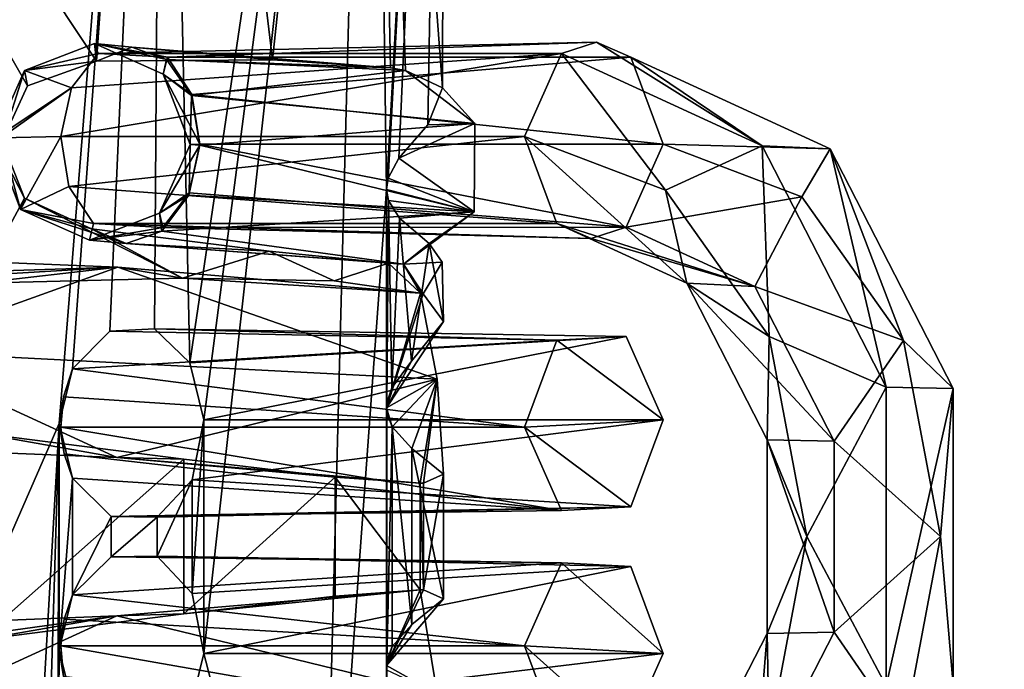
# Model space of a CAD drawing. Header units: millimetres. Extents: x -134 to 134, y -4 to 402.
# Tile 13 of 41: x 4.11 to 11.62, y 31.79 to 36.74. Entities that reach past the tile are written whole.
import ezdxf

# ---------------------------------------------------------------- set-up
doc = ezdxf.new("R2010")
doc.units = ezdxf.units.MM
doc.header["$LTSCALE"] = 65.185185
for name, color, linetype in [('3', 7, 'CONTINUOUS'), ('32', 7, 'CONTINUOUS'), ('321', 7, 'CONTINUOUS'), ('322', 7, 'CONTINUOUS'), ('323', 7, 'CONTINUOUS'), ('324', 7, 'CONTINUOUS'), ('325', 7, 'CONTINUOUS'), ('326', 7, 'CONTINUOUS'), ('331', 7, 'CONTINUOUS'), ('332', 7, 'CONTINUOUS'), ('333', 7, 'CONTINUOUS'), ('334', 7, 'CONTINUOUS'), ('335', 7, 'CONTINUOUS'), ('336', 7, 'CONTINUOUS'), ('337', 7, 'CONTINUOUS'), ('338', 7, 'CONTINUOUS'), ('339', 7, 'CONTINUOUS'), ('34', 7, 'CONTINUOUS'), ('340', 7, 'CONTINUOUS'), ('341', 7, 'CONTINUOUS'), ('482', 7, 'CONTINUOUS'), ('5', 7, 'CONTINUOUS')]:
    doc.layers.add(name, color=color, linetype=linetype)

msp = doc.modelspace()

# ---------------------------------------------------------------- linework, layer by layer
at = {"layer": '3', "linetype": 'CONTINUOUS'}
for points in [[(123.5, 40.9898, -48.3577), (0, 1.9825, -48.0173), (123.5, 79.997, -48.6981), (123.5, 40.9898, -48.3577)], [(123.5, 79.997, -48.6981), (0, 1.9825, -48.0173), (0, 79.997, -48.6981), (123.5, 79.997, -48.6981)], [(123.5, 1.9825, -48.0173), (0, 1.9825, -48.0173), (123.5, 40.9898, -48.3577), (123.5, 1.9825, -48.0173)]]:
    msp.add_3dface(points, dxfattribs=at)
at = {"layer": '32', "linetype": 'CONTINUOUS'}
for points in [[(0, 1.9825, 48.0173), (123.5854, 1.9825, 48.0173), (0, 79.997, 48.6981), (0, 1.9825, 48.0173)], [(0, 79.997, 48.6981), (123.5854, 1.9825, 48.0173), (123.5854, 40.9898, 48.3577), (0, 79.997, 48.6981)]]:
    msp.add_3dface(points, dxfattribs=at)
at = {"layer": '321', "linetype": 'CONTINUOUS'}
for points in [[(5.1891, 43.494, -25.5966), (0, 43.494, -23.452), (4.6918, 36.4238, -25.1443), (5.1891, 43.494, -25.5966)], [(4.6918, 36.4238, -25.1443), (0, 43.494, -23.452), (4.1654, 36.2372, -24.7463), (4.6918, 36.4238, -25.1443)], [(4.1654, 36.2372, -24.7463), (0, 43.494, -23.452), (3.9723, 35.8158, -24.6179), (4.1654, 36.2372, -24.7463)], [(0, 43.494, -38.152), (5.1972, 43.494, -35.9992), (0, 28.494, -38.152), (0, 43.494, -38.152)], [(0, 28.494, -38.152), (5.1972, 43.494, -35.9992), (2.1496, 28.494, -37.8306), (0, 28.494, -38.152)], [(2.1496, 28.494, -37.8306), (5.1972, 43.494, -35.9992), (4.4079, 33.6621, -36.6836), (2.1496, 28.494, -37.8306)], [(5.1972, 43.494, -35.9992), (4.5097, 34.0796, -36.6059), (4.4079, 33.6621, -36.6836), (5.1972, 43.494, -35.9992)], [(4.5097, 34.0796, -36.6059), (5.1972, 43.494, -35.9992), (4.7938, 34.3664, -36.3735), (4.5097, 34.0796, -36.6059)], [(5.1891, 43.494, -25.5966), (4.6918, 36.4238, -25.1443), (6.035, 36.4348, -26.6066), (5.1891, 43.494, -25.5966)], [(4.7938, 34.3664, -36.3735), (5.1972, 43.494, -35.9992), (5.135, 34.3837, -36.0607), (4.7938, 34.3664, -36.3735)], [(5.135, 34.3837, -36.0607), (5.1972, 43.494, -35.9992), (5.4033, 34.1258, -35.7847), (5.135, 34.3837, -36.0607)], [(6.7872, 43.494, -27.9813), (5.1891, 43.494, -25.5966), (6.035, 36.4348, -26.6066), (6.7872, 43.494, -27.9813)], [(5.1972, 43.494, -35.9992), (6.7916, 43.494, -33.6121), (5.4033, 34.1258, -35.7847), (5.1972, 43.494, -35.9992)], [(5.4033, 34.1258, -35.7847), (6.7916, 43.494, -33.6121), (5.5106, 33.6905, -35.6658), (5.4033, 34.1258, -35.7847)], [(6.7916, 43.494, -33.6121), (6.3977, 28.5, -34.4203), (5.5106, 31.9095, -35.6658), (6.7916, 43.494, -33.6121)], [(6.7916, 43.494, -33.6121), (5.5106, 31.9095, -35.6658), (5.5106, 33.6905, -35.6658), (6.7916, 43.494, -33.6121)], [(6.9352, 36.3749, -28.3678), (6.7872, 43.494, -27.9813), (6.035, 36.4348, -26.6066), (6.9352, 36.3749, -28.3678)], [(6.3977, 28.5, -34.4203), (6.7916, 43.494, -33.6121), (6.9051, 35.4466, -33.3205), (6.3977, 28.5, -34.4203)], [(7.35, 43.494, -30.7962), (6.7872, 43.494, -27.9813), (7.3324, 36.2214, -30.2932), (7.35, 43.494, -30.7962)], [(7.3324, 36.2214, -30.2932), (6.7872, 43.494, -27.9813), (7.0491, 36.3541, -28.7204), (7.3324, 36.2214, -30.2932)], [(7.0491, 36.3541, -28.7204), (6.7872, 43.494, -27.9813), (6.9352, 36.3749, -28.3678), (7.0491, 36.3541, -28.7204)], [(6.7916, 43.494, -33.6121), (7.35, 43.494, -30.7962), (6.9051, 35.4466, -33.3205), (6.7916, 43.494, -33.6121)], [(6.9051, 35.4466, -33.3205), (7.35, 43.494, -30.7962), (6.9175, 35.5319, -33.286), (6.9051, 35.4466, -33.3205)], [(6.9175, 35.5319, -33.286), (7.35, 43.494, -30.7962), (6.9978, 35.6853, -33.0498), (6.9175, 35.5319, -33.286)], [(6.9978, 35.6853, -33.0498), (7.35, 43.494, -30.7962), (7.2205, 35.9402, -32.1755), (6.9978, 35.6853, -33.0498)], [(7.2205, 35.9402, -32.1755), (7.35, 43.494, -30.7962), (7.3324, 36.2214, -30.2932), (7.2205, 35.9402, -32.1755)], [(3.9723, 35.8158, -24.6179), (3.7915, 34.7313, -24.5054), (4.1433, 35.3812, -24.7311), (3.9723, 35.8158, -24.6179)], [(6.9051, 30.1534, -33.3205), (6.3977, 28.5, -34.4203), (6.9051, 35.4466, -33.3205), (6.9051, 30.1534, -33.3205)], [(6.9073, 33.8192, -33.3144), (6.9051, 30.1534, -33.3205), (6.9051, 35.4466, -33.3205), (6.9073, 33.8192, -33.3144)], [(6.9198, 35.3636, -33.2796), (6.9073, 33.8192, -33.3144), (6.9051, 35.4466, -33.3205), (6.9198, 35.3636, -33.2796)], [(3.7915, 34.7313, -24.5054), (5.349, 34.7694, -25.7611), (4.1433, 35.3812, -24.7311), (3.7915, 34.7313, -24.5054)], [(4.1433, 35.3812, -24.7311), (5.349, 34.7694, -25.7611), (4.6543, 35.1458, -25.1134), (4.1433, 35.3812, -24.7311)], [(6.9456, 33.9347, -33.2063), (6.9073, 33.8192, -33.3144), (6.9198, 35.3636, -33.2796), (6.9456, 33.9347, -33.2063)], [(7.0042, 35.2269, -33.0299), (6.9456, 33.9347, -33.2063), (6.9198, 35.3636, -33.2796), (7.0042, 35.2269, -33.0299)], [(7.0951, 34.1374, -32.7209), (6.9456, 33.9347, -33.2063), (7.0042, 35.2269, -33.0299), (7.0951, 34.1374, -32.7209)], [(7.2305, 35.034, -32.1222), (7.0951, 34.1374, -32.7209), (7.0042, 35.2269, -33.0299), (7.2305, 35.034, -32.1222)], [(4.6543, 35.1458, -25.1134), (5.349, 34.7694, -25.7611), (6.0083, 34.9766, -26.5685), (4.6543, 35.1458, -25.1134)], [(7.339, 34.4413, -31.2037), (7.0951, 34.1374, -32.7209), (7.2305, 35.034, -32.1222), (7.339, 34.4413, -31.2037)], [(7.3285, 34.8912, -30.2397), (7.339, 34.4413, -31.2037), (7.2305, 35.034, -32.1222), (7.3285, 34.8912, -30.2397)], [(5.349, 34.7694, -25.7611), (6.506, 34.7507, -27.3823), (6.0083, 34.9766, -26.5685), (5.349, 34.7694, -25.7611)], [(6.0083, 34.9766, -26.5685), (6.506, 34.7507, -27.3823), (6.9192, 34.8844, -28.3225), (6.0083, 34.9766, -26.5685)], [(6.506, 34.7507, -27.3823), (7.1643, 34.6573, -29.1601), (6.9192, 34.8844, -28.3225), (6.506, 34.7507, -27.3823)], [(6.9192, 34.8844, -28.3225), (7.1643, 34.6573, -29.1601), (7.0331, 34.8774, -28.6671), (6.9192, 34.8844, -28.3225)], [(7.0331, 34.8774, -28.6671), (7.1836, 34.6507, -29.2468), (7.3285, 34.8912, -30.2397), (7.0331, 34.8774, -28.6671)], [(7.1643, 34.6573, -29.1601), (7.1836, 34.6507, -29.2468), (7.0331, 34.8774, -28.6671), (7.1643, 34.6573, -29.1601)], [(7.1836, 34.6507, -29.2468), (7.339, 34.4413, -31.2037), (7.3285, 34.8912, -30.2397), (7.1836, 34.6507, -29.2468)], [(6.9073, 33.8192, -33.3144), (6.9048, 33.7822, -33.3211), (6.9073, 31.7808, -33.3144), (6.9073, 33.8192, -33.3144)], [(6.9073, 33.8192, -33.3144), (6.9073, 31.7808, -33.3144), (6.9051, 30.1534, -33.3205), (6.9073, 33.8192, -33.3144)], [(6.9048, 33.7822, -33.3211), (6.9079, 33.7434, -33.3126), (6.9048, 31.8178, -33.3211), (6.9048, 33.7822, -33.3211)], [(6.9073, 31.7808, -33.3144), (6.9048, 33.7822, -33.3211), (6.9048, 31.8178, -33.3211), (6.9073, 31.7808, -33.3144)], [(6.9048, 31.8178, -33.3211), (6.9079, 33.7434, -33.3126), (6.9079, 31.8565, -33.3126), (6.9048, 31.8178, -33.3211)], [(6.9079, 33.7434, -33.3126), (6.9474, 33.6371, -33.2011), (6.9079, 31.8565, -33.3126), (6.9079, 33.7434, -33.3126)], [(4.1112, 28.494, -36.8947), (2.1496, 28.494, -37.8306), (4.4079, 33.6621, -36.6836), (4.1112, 28.494, -36.8947)], [(4.2502, 28.4985, -36.7985), (4.1112, 28.494, -36.8947), (4.4079, 33.6621, -36.6836), (4.2502, 28.4985, -36.7985)], [(4.3834, 28.5, -36.7019), (4.2502, 28.4985, -36.7985), (4.4079, 33.6621, -36.6836), (4.3834, 28.5, -36.7019)], [(4.4079, 31.9379, -36.6836), (4.3834, 28.5, -36.7019), (4.4079, 33.6621, -36.6836), (4.4079, 31.9379, -36.6836)], [(4.5097, 33.2446, -36.6059), (4.4079, 31.9379, -36.6836), (4.4079, 33.6621, -36.6836), (4.5097, 33.2446, -36.6059)], [(5.5106, 31.9095, -35.6658), (5.4205, 32.3673, -35.7659), (5.5106, 33.6905, -35.6658), (5.5106, 31.9095, -35.6658)], [(5.5106, 33.6905, -35.6658), (5.4205, 32.3673, -35.7659), (5.4205, 33.2327, -35.7659), (5.5106, 33.6905, -35.6658)], [(5.3578, 33.3894, -25.7704), (3.7994, 33.5881, -24.5102), (3.7994, 32.0119, -24.5102), (5.3578, 33.3894, -25.7704)], [(6.9079, 31.8565, -33.3126), (6.9474, 33.6371, -33.2011), (6.9474, 31.9629, -33.2012), (6.9079, 31.8565, -33.3126)], [(6.9474, 33.6371, -33.2011), (7.0969, 33.4706, -32.7141), (7.0969, 32.1293, -32.7142), (6.9474, 33.6371, -33.2011)], [(6.9474, 31.9629, -33.2012), (6.9474, 33.6371, -33.2011), (7.0969, 32.1293, -32.7142), (6.9474, 31.9629, -33.2012)], [(7.0969, 33.4706, -32.7141), (7.339, 33.2752, -31.204), (7.339, 32.3248, -31.2041), (7.0969, 33.4706, -32.7141)], [(7.0969, 32.1293, -32.7142), (7.0969, 33.4706, -32.7141), (7.339, 32.3248, -31.2041), (7.0969, 32.1293, -32.7142)], [(5.3578, 32.2106, -25.7705), (5.3578, 33.3894, -25.7704), (3.7994, 32.0119, -24.5102), (5.3578, 32.2106, -25.7705)], [(6.512, 33.2542, -27.3937), (5.3578, 33.3894, -25.7704), (5.3578, 32.2106, -25.7705), (6.512, 33.2542, -27.3937)], [(4.5097, 32.3554, -36.6059), (4.4079, 31.9379, -36.6836), (4.5097, 33.2446, -36.6059), (4.5097, 32.3554, -36.6059)], [(4.804, 32.9531, -36.3648), (4.5097, 32.3554, -36.6059), (4.5097, 33.2446, -36.6059), (4.804, 32.9531, -36.3648)], [(5.4205, 32.3673, -35.7659), (5.1544, 32.6512, -36.0418), (5.4205, 33.2327, -35.7659), (5.4205, 32.3673, -35.7659)], [(5.4205, 33.2327, -35.7659), (5.1544, 32.6512, -36.0418), (5.1544, 32.9488, -36.0418), (5.4205, 33.2327, -35.7659)], [(6.5121, 32.3458, -27.3939), (6.512, 33.2542, -27.3937), (5.3578, 32.2106, -25.7705), (6.5121, 32.3458, -27.3939)], [(7.1609, 33.2068, -29.1455), (6.512, 33.2542, -27.3937), (7.1609, 32.3932, -29.1455), (7.1609, 33.2068, -29.1455)], [(7.1609, 32.3932, -29.1455), (6.512, 33.2542, -27.3937), (6.5121, 32.3458, -27.3939), (7.1609, 32.3932, -29.1455)], [(7.1855, 33.2069, -29.2557), (7.1609, 33.2068, -29.1455), (7.1855, 32.3931, -29.2558), (7.1855, 33.2069, -29.2557)], [(7.1855, 32.3931, -29.2558), (7.1609, 33.2068, -29.1455), (7.1609, 32.3932, -29.1455), (7.1855, 32.3931, -29.2558)], [(7.339, 33.2752, -31.204), (7.1855, 33.2069, -29.2557), (7.1855, 32.3931, -29.2558), (7.339, 33.2752, -31.204)], [(7.339, 32.3248, -31.2041), (7.339, 33.2752, -31.204), (7.1855, 32.3931, -29.2558), (7.339, 32.3248, -31.2041)], [(4.804, 32.6469, -36.3648), (4.5097, 32.3554, -36.6059), (4.804, 32.9531, -36.3648), (4.804, 32.6469, -36.3648)], [(5.1544, 32.9488, -36.0418), (4.804, 32.6469, -36.3648), (4.804, 32.9531, -36.3648), (5.1544, 32.9488, -36.0418)], [(5.1544, 32.6512, -36.0418), (4.804, 32.6469, -36.3648), (5.1544, 32.9488, -36.0418), (5.1544, 32.6512, -36.0418)], [(4.5097, 31.5204, -36.6059), (4.3834, 28.5, -36.7019), (4.4079, 31.9379, -36.6836), (4.5097, 31.5204, -36.6059)], [(5.5106, 31.9095, -35.6658), (6.3977, 28.5, -34.4203), (5.4033, 31.4742, -35.7847), (5.5106, 31.9095, -35.6658)]]:
    msp.add_3dface(points, dxfattribs=at)
at = {"layer": '322', "linetype": 'CONTINUOUS'}
for points in [[(7.1609, 32.3932, -29.1455), (5.3578, 32.2106, -25.7705), (4.8465, 32.1967, -24.4887), (7.1609, 32.3932, -29.1455)], [(7.2903, 31.6008, -27.1726), (7.1609, 32.3932, -29.1455), (4.8465, 32.1967, -24.4887), (7.2903, 31.6008, -27.1726)], [(7.1609, 32.3932, -29.1455), (6.5121, 32.3458, -27.3939), (5.3578, 32.2106, -25.7705), (7.1609, 32.3932, -29.1455)], [(6.9048, 31.8178, -33.3211), (7.1855, 32.3931, -29.2558), (7.1609, 32.3932, -29.1455), (6.9048, 31.8178, -33.3211)], [(6.9048, 31.8178, -33.3211), (7.1609, 32.3932, -29.1455), (7.2903, 31.6008, -27.1726), (6.9048, 31.8178, -33.3211)], [(6.9048, 31.8178, -33.3211), (7.339, 32.3248, -31.2041), (7.1855, 32.3931, -29.2558), (6.9048, 31.8178, -33.3211)], [(6.9048, 31.8178, -33.3211), (7.0969, 32.1293, -32.7142), (7.339, 32.3248, -31.2041), (6.9048, 31.8178, -33.3211)], [(1.9549, 31.7962, -23.7168), (-0.0003, 32.0006, -22.6103), (4.8465, 32.1967, -24.4887), (1.9549, 31.7962, -23.7168)], [(-0.0003, 32.0006, -22.6103), (3.0765, 31.3843, -22.6887), (4.8465, 32.1967, -24.4887), (-0.0003, 32.0006, -22.6103)], [(3.7994, 32.0119, -24.5102), (1.9549, 31.7962, -23.7168), (4.8465, 32.1967, -24.4887), (3.7994, 32.0119, -24.5102)], [(3.0765, 31.3843, -22.6887), (7.2903, 31.6008, -27.1726), (4.8465, 32.1967, -24.4887), (3.0765, 31.3843, -22.6887)], [(5.3578, 32.2106, -25.7705), (3.7994, 32.0119, -24.5102), (4.8465, 32.1967, -24.4887), (5.3578, 32.2106, -25.7705)], [(6.9048, 31.8178, -33.3211), (6.9474, 31.9629, -33.2012), (7.0969, 32.1293, -32.7142), (6.9048, 31.8178, -33.3211)], [(6.9048, 31.8178, -33.3211), (6.9079, 31.8565, -33.3126), (6.9474, 31.9629, -33.2012), (6.9048, 31.8178, -33.3211)], [(6.9073, 31.7808, -33.3144), (6.9048, 31.8178, -33.3211), (7.2903, 31.6008, -27.1726), (6.9073, 31.7808, -33.3144)]]:
    msp.add_3dface(points, dxfattribs=at)
at = {"layer": '323', "linetype": 'CONTINUOUS'}
for points in [[(4.4079, 31.9379, -36.6836), (4.5097, 32.3554, -36.6059), (4.4459, 32.1696, -36.6697), (4.4079, 31.9379, -36.6836)], [(4.4203, 31.9663, -36.6953), (4.4079, 31.9379, -36.6836), (4.4459, 32.1696, -36.6697), (4.4203, 31.9663, -36.6953)], [(4.44, 31.7333, -36.6756), (4.4079, 31.9379, -36.6836), (4.4203, 31.9663, -36.6953), (4.44, 31.7333, -36.6756)], [(4.5097, 31.5204, -36.6059), (4.4079, 31.9379, -36.6836), (4.44, 31.7333, -36.6756), (4.5097, 31.5204, -36.6059)]]:
    msp.add_3dface(points, dxfattribs=at)
at = {"layer": '324', "linetype": 'CONTINUOUS'}
for points in [[(8.2382, 32.6011, -39.9484), (9.0157, 31.9095, -39.1709), (7.9558, 31.9663, -40.2308), (8.2382, 32.6011, -39.9484)], [(8.7682, 32.5727, -39.4185), (9.0157, 31.9095, -39.1709), (8.2382, 32.6011, -39.9484), (8.7682, 32.5727, -39.4185)], [(7.9558, 31.9663, -40.2308), (9.0157, 31.9095, -39.1709), (8.7334, 31.2746, -39.4533), (7.9558, 31.9663, -40.2308)], [(8.2034, 31.303, -39.9832), (7.9558, 31.9663, -40.2308), (8.7334, 31.2746, -39.4533), (8.2034, 31.303, -39.9832)]]:
    msp.add_3dface(points, dxfattribs=at)
at = {"layer": '325', "linetype": 'CONTINUOUS'}
for points in [[(4.44, 31.7333, -36.6756), (4.4203, 31.9663, -36.6953), (8.2034, 31.303, -39.9832), (4.44, 31.7333, -36.6756)], [(4.4203, 31.9663, -36.6953), (7.9558, 31.9663, -40.2308), (8.2034, 31.303, -39.9832), (4.4203, 31.9663, -36.6953)], [(5.5106, 31.9095, -35.6658), (5.4033, 31.4742, -35.7847), (9.0157, 31.9095, -39.1709), (5.5106, 31.9095, -35.6658)], [(9.0157, 31.9095, -39.1709), (5.4033, 31.4742, -35.7847), (8.7334, 31.2746, -39.4533), (9.0157, 31.9095, -39.1709)]]:
    msp.add_3dface(points, dxfattribs=at)
at = {"layer": '326', "linetype": 'CONTINUOUS'}
for points in [[(4.5097, 32.3554, -36.6059), (4.804, 32.6469, -36.3648), (8.2382, 32.6011, -39.9484), (4.5097, 32.3554, -36.6059)], [(4.804, 32.6469, -36.3648), (5.1544, 32.6512, -36.0418), (8.2382, 32.6011, -39.9484), (4.804, 32.6469, -36.3648)], [(5.1544, 32.6512, -36.0418), (5.4205, 32.3673, -35.7659), (8.7682, 32.5727, -39.4185), (5.1544, 32.6512, -36.0418)], [(5.1544, 32.6512, -36.0418), (8.7682, 32.5727, -39.4185), (8.2382, 32.6011, -39.9484), (5.1544, 32.6512, -36.0418)], [(4.5097, 32.3554, -36.6059), (8.2382, 32.6011, -39.9484), (7.9558, 31.9663, -40.2308), (4.5097, 32.3554, -36.6059)], [(5.4205, 32.3673, -35.7659), (5.5106, 31.9095, -35.6658), (8.7682, 32.5727, -39.4185), (5.4205, 32.3673, -35.7659)], [(5.5106, 31.9095, -35.6658), (9.0157, 31.9095, -39.1709), (8.7682, 32.5727, -39.4185), (5.5106, 31.9095, -35.6658)], [(4.4459, 32.1696, -36.6697), (4.5097, 32.3554, -36.6059), (7.9558, 31.9663, -40.2308), (4.4459, 32.1696, -36.6697)], [(4.4203, 31.9663, -36.6953), (4.4459, 32.1696, -36.6697), (7.9558, 31.9663, -40.2308), (4.4203, 31.9663, -36.6953)]]:
    msp.add_3dface(points, dxfattribs=at)
at = {"layer": '331', "linetype": 'CONTINUOUS'}
for points in [[(8.2383, 36.4842, -19.6554), (9.7696, 35.7806, -18.1242), (8.5061, 36.5703, -19.9232), (8.2383, 36.4842, -19.6554)], [(8.5061, 36.5703, -19.9232), (9.7696, 35.7806, -18.1242), (8.7685, 36.4554, -20.1856), (8.5061, 36.5703, -19.9232)], [(8.2383, 36.4842, -19.6554), (7.9558, 35.8496, -19.3729), (9.034, 35.441, -18.2947), (8.2383, 36.4842, -19.6554)], [(9.7696, 35.7806, -18.1242), (8.2383, 36.4842, -19.6554), (9.034, 35.441, -18.2947), (9.7696, 35.7806, -18.1242)], [(8.7685, 36.4554, -20.1856), (9.7696, 35.7806, -18.1242), (10.2878, 35.7573, -18.6663), (8.7685, 36.4554, -20.1856)], [(8.7685, 36.4554, -20.1856), (10.2878, 35.7573, -18.6663), (9.0157, 35.7928, -20.4328), (8.7685, 36.4554, -20.1856)], [(9.0157, 35.7928, -20.4328), (10.2878, 35.7573, -18.6663), (10.0739, 35.3918, -19.3747), (9.0157, 35.7928, -20.4328)], [(9.8233, 34.3248, -17.5055), (9.7696, 35.7806, -18.1242), (9.034, 35.441, -18.2947), (9.8233, 34.3248, -17.5055)], [(10.716, 33.9385, -17.1778), (9.7696, 35.7806, -18.1242), (9.8233, 34.3248, -17.5055), (10.716, 33.9385, -17.1778)], [(9.7696, 35.7806, -18.1242), (10.716, 33.9385, -17.1778), (10.2878, 35.7573, -18.6663), (9.7696, 35.7806, -18.1242)], [(10.0739, 35.3918, -19.3747), (10.2878, 35.7573, -18.6663), (10.8484, 34.2964, -18.6001), (10.0739, 35.3918, -19.3747)], [(10.2878, 35.7573, -18.6663), (10.716, 33.9385, -17.1778), (11.2268, 33.9296, -17.7273), (10.2878, 35.7573, -18.6663)], [(10.2878, 35.7573, -18.6663), (11.2268, 33.9296, -17.7273), (10.8484, 34.2964, -18.6001), (10.2878, 35.7573, -18.6663)], [(10.1122, 32.8, -17.2165), (10.716, 33.9385, -17.1778), (9.8233, 34.3248, -17.5055), (10.1122, 32.8, -17.2165)], [(10.8484, 34.2964, -18.6001), (11.2268, 33.9296, -17.7273), (11.132, 32.8, -18.3166), (10.8484, 34.2964, -18.6001)], [(10.716, 31.6615, -17.1778), (10.716, 33.9385, -17.1778), (10.1122, 32.8, -17.2165), (10.716, 31.6615, -17.1778)], [(10.716, 33.9385, -17.1778), (10.716, 31.6615, -17.1778), (11.2268, 33.9296, -17.7273), (10.716, 33.9385, -17.1778)], [(11.2268, 33.9296, -17.7273), (10.716, 31.6615, -17.1778), (11.2268, 31.6704, -17.7273), (11.2268, 33.9296, -17.7273)], [(11.2268, 33.9296, -17.7273), (11.2268, 31.6704, -17.7273), (11.132, 32.8, -18.3166), (11.2268, 33.9296, -17.7273)], [(9.8233, 31.2752, -17.5055), (10.716, 31.6615, -17.1778), (10.1122, 32.8, -17.2165), (9.8233, 31.2752, -17.5055)], [(11.132, 32.8, -18.3166), (11.2268, 31.6704, -17.7273), (10.8484, 31.3036, -18.6001), (11.132, 32.8, -18.3166)]]:
    msp.add_3dface(points, dxfattribs=at)
at = {"layer": '332', "linetype": 'CONTINUOUS'}
for points in [[(9.034, 35.441, -18.2947), (7.9558, 35.8496, -19.3729), (9.1952, 34.7311, -18.6281), (9.034, 35.441, -18.2947)], [(7.9558, 35.8496, -19.3729), (8.2031, 35.187, -19.6202), (9.1952, 34.7311, -18.6281), (7.9558, 35.8496, -19.3729)], [(9.0157, 35.7928, -20.4328), (10.0739, 35.3918, -19.3747), (8.7333, 35.1582, -20.1504), (9.0157, 35.7928, -20.4328)], [(8.7333, 35.1582, -20.1504), (10.0739, 35.3918, -19.3747), (9.7134, 34.7078, -19.1702), (8.7333, 35.1582, -20.1504)], [(9.8233, 34.3248, -17.5055), (9.034, 35.441, -18.2947), (9.1952, 34.7311, -18.6281), (9.8233, 34.3248, -17.5055)], [(10.0739, 35.3918, -19.3747), (10.8484, 34.2964, -18.6001), (9.7134, 34.7078, -19.1702), (10.0739, 35.3918, -19.3747)], [(8.4654, 35.0721, -19.8825), (9.7134, 34.7078, -19.1702), (8.2031, 35.187, -19.6202), (8.4654, 35.0721, -19.8825)], [(8.2031, 35.187, -19.6202), (9.7134, 34.7078, -19.1702), (9.1952, 34.7311, -18.6281), (8.2031, 35.187, -19.6202)], [(8.7333, 35.1582, -20.1504), (9.7134, 34.7078, -19.1702), (8.4654, 35.0721, -19.8825), (8.7333, 35.1582, -20.1504)], [(9.8233, 34.3248, -17.5055), (9.1952, 34.7311, -18.6281), (9.8083, 33.5376, -18.015), (9.8233, 34.3248, -17.5055)], [(9.7134, 34.7078, -19.1702), (10.3191, 33.5287, -18.5645), (9.1952, 34.7311, -18.6281), (9.7134, 34.7078, -19.1702)], [(9.1952, 34.7311, -18.6281), (10.3191, 33.5287, -18.5645), (9.8083, 33.5376, -18.015), (9.1952, 34.7311, -18.6281)], [(9.7134, 34.7078, -19.1702), (10.8484, 34.2964, -18.6001), (10.3191, 33.5287, -18.5645), (9.7134, 34.7078, -19.1702)], [(10.1122, 32.8, -17.2165), (9.8233, 34.3248, -17.5055), (9.8083, 33.5376, -18.015), (10.1122, 32.8, -17.2165)], [(10.8484, 34.2964, -18.6001), (11.132, 32.8, -18.3166), (10.3191, 33.5287, -18.5645), (10.8484, 34.2964, -18.6001)], [(10.1122, 32.8, -17.2165), (9.8083, 33.5376, -18.015), (9.8083, 32.0624, -18.015), (10.1122, 32.8, -17.2165)], [(10.3191, 33.5287, -18.5645), (10.3191, 32.0713, -18.5645), (9.8083, 33.5376, -18.015), (10.3191, 33.5287, -18.5645)], [(9.8083, 33.5376, -18.015), (10.3191, 32.0713, -18.5645), (9.8083, 32.0624, -18.015), (9.8083, 33.5376, -18.015)], [(10.3191, 33.5287, -18.5645), (11.132, 32.8, -18.3166), (10.3191, 32.0713, -18.5645), (10.3191, 33.5287, -18.5645)], [(9.8233, 31.2752, -17.5055), (10.1122, 32.8, -17.2165), (9.8083, 32.0624, -18.015), (9.8233, 31.2752, -17.5055)], [(11.132, 32.8, -18.3166), (10.8484, 31.3036, -18.6001), (10.3191, 32.0713, -18.5645), (11.132, 32.8, -18.3166)], [(9.8233, 31.2752, -17.5055), (9.8083, 32.0624, -18.015), (9.1952, 30.8689, -18.6281), (9.8233, 31.2752, -17.5055)], [(9.8083, 32.0624, -18.015), (9.7134, 30.8922, -19.1702), (9.1952, 30.8689, -18.6281), (9.8083, 32.0624, -18.015)], [(10.3191, 32.0713, -18.5645), (10.8484, 31.3036, -18.6001), (9.7134, 30.8922, -19.1702), (10.3191, 32.0713, -18.5645)], [(10.3191, 32.0713, -18.5645), (9.7134, 30.8922, -19.1702), (9.8083, 32.0624, -18.015), (10.3191, 32.0713, -18.5645)]]:
    msp.add_3dface(points, dxfattribs=at)
at = {"layer": '333', "linetype": 'CONTINUOUS'}
for points in [[(4.8538, 34.8536, -24.4928), (0, 34.6991, -23.452), (0.0005, 35.0501, -22.6084), (4.8538, 34.8536, -24.4928)], [(4.8538, 34.8536, -24.4928), (0.0005, 35.0501, -22.6084), (3.0765, 34.2157, -22.6887), (4.8538, 34.8536, -24.4928)], [(1.9516, 34.6812, -23.7158), (0, 34.6991, -23.452), (4.8538, 34.8536, -24.4928), (1.9516, 34.6812, -23.7158)], [(3.7915, 34.7313, -24.5054), (1.9516, 34.6812, -23.7158), (4.8538, 34.8536, -24.4928), (3.7915, 34.7313, -24.5054)], [(7.2903, 33.9992, -27.1726), (4.8538, 34.8536, -24.4928), (3.0765, 34.2157, -22.6887), (7.2903, 33.9992, -27.1726)], [(5.349, 34.7694, -25.7611), (3.7915, 34.7313, -24.5054), (4.8538, 34.8536, -24.4928), (5.349, 34.7694, -25.7611)], [(7.1643, 34.6573, -29.1601), (5.349, 34.7694, -25.7611), (4.8538, 34.8536, -24.4928), (7.1643, 34.6573, -29.1601)], [(7.1643, 34.6573, -29.1601), (4.8538, 34.8536, -24.4928), (7.2903, 33.9992, -27.1726), (7.1643, 34.6573, -29.1601)], [(7.1643, 34.6573, -29.1601), (6.506, 34.7507, -27.3823), (5.349, 34.7694, -25.7611), (7.1643, 34.6573, -29.1601)], [(6.9048, 33.7822, -33.3211), (7.1836, 34.6507, -29.2468), (7.1643, 34.6573, -29.1601), (6.9048, 33.7822, -33.3211)], [(6.9048, 33.7822, -33.3211), (7.1643, 34.6573, -29.1601), (7.2903, 33.9992, -27.1726), (6.9048, 33.7822, -33.3211)], [(6.9048, 33.7822, -33.3211), (7.339, 34.4413, -31.2037), (7.1836, 34.6507, -29.2468), (6.9048, 33.7822, -33.3211)], [(6.9048, 33.7822, -33.3211), (7.0951, 34.1374, -32.7209), (7.339, 34.4413, -31.2037), (6.9048, 33.7822, -33.3211)], [(4.8465, 33.4033, -24.4887), (3.0765, 34.2157, -22.6887), (-0.0003, 33.5994, -22.6103), (4.8465, 33.4033, -24.4887)], [(7.2903, 33.9992, -27.1726), (3.0765, 34.2157, -22.6887), (4.8465, 33.4033, -24.4887), (7.2903, 33.9992, -27.1726)], [(6.9048, 33.7822, -33.3211), (6.9456, 33.9347, -33.2063), (7.0951, 34.1374, -32.7209), (6.9048, 33.7822, -33.3211)], [(7.1609, 33.2068, -29.1455), (7.2903, 33.9992, -27.1726), (4.8465, 33.4033, -24.4887), (7.1609, 33.2068, -29.1455)], [(6.9474, 33.6371, -33.2011), (6.9048, 33.7822, -33.3211), (7.2903, 33.9992, -27.1726), (6.9474, 33.6371, -33.2011)], [(7.0969, 33.4706, -32.7141), (6.9474, 33.6371, -33.2011), (7.2903, 33.9992, -27.1726), (7.0969, 33.4706, -32.7141)], [(7.339, 33.2752, -31.204), (7.0969, 33.4706, -32.7141), (7.2903, 33.9992, -27.1726), (7.339, 33.2752, -31.204)], [(7.1609, 33.2068, -29.1455), (7.1855, 33.2069, -29.2557), (7.2903, 33.9992, -27.1726), (7.1609, 33.2068, -29.1455)], [(7.1855, 33.2069, -29.2557), (7.339, 33.2752, -31.204), (7.2903, 33.9992, -27.1726), (7.1855, 33.2069, -29.2557)], [(6.9048, 33.7822, -33.3211), (6.9073, 33.8192, -33.3144), (6.9456, 33.9347, -33.2063), (6.9048, 33.7822, -33.3211)], [(6.9474, 33.6371, -33.2011), (6.9079, 33.7434, -33.3126), (6.9048, 33.7822, -33.3211), (6.9474, 33.6371, -33.2011)], [(3.7994, 33.5881, -24.5102), (4.8465, 33.4033, -24.4887), (-0.0003, 33.5994, -22.6103), (3.7994, 33.5881, -24.5102)], [(3.7994, 33.5881, -24.5102), (5.3578, 33.3894, -25.7704), (4.8465, 33.4033, -24.4887), (3.7994, 33.5881, -24.5102)], [(5.3578, 33.3894, -25.7704), (6.512, 33.2542, -27.3937), (4.8465, 33.4033, -24.4887), (5.3578, 33.3894, -25.7704)], [(6.512, 33.2542, -27.3937), (7.1609, 33.2068, -29.1455), (4.8465, 33.4033, -24.4887), (6.512, 33.2542, -27.3937)]]:
    msp.add_3dface(points, dxfattribs=at)
at = {"layer": '334', "linetype": 'CONTINUOUS'}
for points in [[(4.4079, 33.6621, -36.6836), (4.5097, 34.0796, -36.6059), (4.44, 33.8667, -36.6756), (4.4079, 33.6621, -36.6836)], [(4.4203, 33.6337, -36.6953), (4.4079, 33.6621, -36.6836), (4.44, 33.8667, -36.6756), (4.4203, 33.6337, -36.6953)], [(4.5097, 33.2446, -36.6059), (4.4079, 33.6621, -36.6836), (4.4459, 33.4304, -36.6697), (4.5097, 33.2446, -36.6059)], [(4.4459, 33.4304, -36.6697), (4.4079, 33.6621, -36.6836), (4.4203, 33.6337, -36.6953), (4.4459, 33.4304, -36.6697)]]:
    msp.add_3dface(points, dxfattribs=at)
at = {"layer": '335', "linetype": 'CONTINUOUS'}
for points in [[(8.2034, 34.297, -39.9832), (9.0157, 33.6905, -39.1709), (7.9558, 33.6337, -40.2308), (8.2034, 34.297, -39.9832)], [(8.7334, 34.3254, -39.4533), (9.0157, 33.6905, -39.1709), (8.2034, 34.297, -39.9832), (8.7334, 34.3254, -39.4533)], [(7.9558, 33.6337, -40.2308), (9.0157, 33.6905, -39.1709), (8.7682, 33.0273, -39.4185), (7.9558, 33.6337, -40.2308)], [(8.2382, 32.9989, -39.9484), (7.9558, 33.6337, -40.2308), (8.7682, 33.0273, -39.4185), (8.2382, 32.9989, -39.9484)]]:
    msp.add_3dface(points, dxfattribs=at)
at = {"layer": '336', "linetype": 'CONTINUOUS'}
for points in [[(4.5097, 34.0796, -36.6059), (4.7938, 34.3664, -36.3735), (8.2034, 34.297, -39.9832), (4.5097, 34.0796, -36.6059)], [(4.7938, 34.3664, -36.3735), (5.135, 34.3837, -36.0607), (8.2034, 34.297, -39.9832), (4.7938, 34.3664, -36.3735)], [(5.135, 34.3837, -36.0607), (5.4033, 34.1258, -35.7847), (8.7334, 34.3254, -39.4533), (5.135, 34.3837, -36.0607)], [(5.135, 34.3837, -36.0607), (8.7334, 34.3254, -39.4533), (8.2034, 34.297, -39.9832), (5.135, 34.3837, -36.0607)], [(4.5097, 34.0796, -36.6059), (8.2034, 34.297, -39.9832), (7.9558, 33.6337, -40.2308), (4.5097, 34.0796, -36.6059)], [(5.4033, 34.1258, -35.7847), (5.5106, 33.6905, -35.6658), (8.7334, 34.3254, -39.4533), (5.4033, 34.1258, -35.7847)], [(5.5106, 33.6905, -35.6658), (9.0157, 33.6905, -39.1709), (8.7334, 34.3254, -39.4533), (5.5106, 33.6905, -35.6658)], [(4.44, 33.8667, -36.6756), (4.5097, 34.0796, -36.6059), (7.9558, 33.6337, -40.2308), (4.44, 33.8667, -36.6756)], [(4.4203, 33.6337, -36.6953), (4.44, 33.8667, -36.6756), (7.9558, 33.6337, -40.2308), (4.4203, 33.6337, -36.6953)]]:
    msp.add_3dface(points, dxfattribs=at)
at = {"layer": '337', "linetype": 'CONTINUOUS'}
for points in [[(5.5106, 33.6905, -35.6658), (5.4205, 33.2327, -35.7659), (9.0157, 33.6905, -39.1709), (5.5106, 33.6905, -35.6658)], [(9.0157, 33.6905, -39.1709), (5.4205, 33.2327, -35.7659), (8.7682, 33.0273, -39.4185), (9.0157, 33.6905, -39.1709)], [(4.4459, 33.4304, -36.6697), (4.4203, 33.6337, -36.6953), (8.2382, 32.9989, -39.9484), (4.4459, 33.4304, -36.6697)], [(4.4203, 33.6337, -36.6953), (7.9558, 33.6337, -40.2308), (8.2382, 32.9989, -39.9484), (4.4203, 33.6337, -36.6953)], [(4.5097, 33.2446, -36.6059), (4.4459, 33.4304, -36.6697), (8.2382, 32.9989, -39.9484), (4.5097, 33.2446, -36.6059)], [(4.804, 32.9531, -36.3648), (4.5097, 33.2446, -36.6059), (8.2382, 32.9989, -39.9484), (4.804, 32.9531, -36.3648)], [(5.4205, 33.2327, -35.7659), (5.1544, 32.9488, -36.0418), (8.7682, 33.0273, -39.4185), (5.4205, 33.2327, -35.7659)], [(5.1544, 32.9488, -36.0418), (4.804, 32.9531, -36.3648), (8.7682, 33.0273, -39.4185), (5.1544, 32.9488, -36.0418)], [(4.804, 32.9531, -36.3648), (8.2382, 32.9989, -39.9484), (8.7682, 33.0273, -39.4185), (4.804, 32.9531, -36.3648)]]:
    msp.add_3dface(points, dxfattribs=at)
at = {"layer": '338', "linetype": 'CONTINUOUS'}
for points in [[(4.6773, 36.5592, -24.1655), (4.6918, 36.4238, -25.1443), (4.1414, 36.3541, -24.1598), (4.6773, 36.5592, -24.1655)], [(4.6773, 36.5592, -24.1655), (4.1414, 36.3541, -24.1598), (4.7032, 36.4845, -23.1914), (4.6773, 36.5592, -24.1655)], [(4.9607, 36.5323, -24.8815), (4.6918, 36.4238, -25.1443), (4.6773, 36.5592, -24.1655), (4.9607, 36.5323, -24.8815)], [(5.2265, 36.4369, -24.6104), (4.9607, 36.5323, -24.8815), (4.6773, 36.5592, -24.1655), (5.2265, 36.4369, -24.6104)], [(5.2015, 36.3257, -24.1594), (5.2265, 36.4369, -24.6104), (4.6773, 36.5592, -24.1655), (5.2015, 36.3257, -24.1594)], [(5.2015, 36.3257, -24.1594), (4.6773, 36.5592, -24.1655), (5.2321, 36.4562, -23.7203), (5.2015, 36.3257, -24.1594)], [(5.2321, 36.4562, -23.7203), (4.6773, 36.5592, -24.1655), (4.7032, 36.4845, -23.1914), (5.2321, 36.4562, -23.7203)], [(4.7032, 36.4845, -23.1914), (4.1414, 36.3541, -24.1598), (4.5017, 36.2211, -22.9899), (4.7032, 36.4845, -23.1914)], [(5.4189, 36.172, -23.9071), (5.2015, 36.3257, -24.1594), (5.2321, 36.4562, -23.7203), (5.4189, 36.172, -23.9071)], [(5.4172, 36.1626, -24.405), (5.2265, 36.4369, -24.6104), (5.2015, 36.3257, -24.1594), (5.4172, 36.1626, -24.405)], [(4.6918, 36.4238, -25.1443), (4.1654, 36.2372, -24.7463), (4.1414, 36.3541, -24.1598), (4.6918, 36.4238, -25.1443)], [(4.1414, 36.3541, -24.1598), (3.9723, 35.8158, -24.6179), (3.9075, 35.8302, -24.1457), (4.1414, 36.3541, -24.1598)], [(4.1414, 36.3541, -24.1598), (3.9075, 35.8302, -24.1457), (4.5017, 36.2211, -22.9899), (4.1414, 36.3541, -24.1598)], [(4.1654, 36.2372, -24.7463), (3.9723, 35.8158, -24.6179), (4.1414, 36.3541, -24.1598), (4.1654, 36.2372, -24.7463)], [(5.4069, 35.79, -24.1451), (5.4172, 36.1626, -24.405), (5.2015, 36.3257, -24.1594), (5.4069, 35.79, -24.1451)], [(5.4069, 35.79, -24.1451), (5.2015, 36.3257, -24.1594), (5.4802, 35.7928, -23.9684), (5.4069, 35.79, -24.1451)], [(5.4802, 35.7928, -23.9684), (5.2015, 36.3257, -24.1594), (5.4189, 36.172, -23.9071), (5.4802, 35.7928, -23.9684)], [(4.5017, 36.2211, -22.9899), (3.9075, 35.8302, -24.1457), (3.9647, 35.8405, -23.7026), (4.5017, 36.2211, -22.9899)], [(4.4203, 35.8496, -22.9085), (4.5017, 36.2211, -22.9899), (3.9647, 35.8405, -23.7026), (4.4203, 35.8496, -22.9085)], [(5.4801, 35.7833, -24.3218), (5.4172, 36.1626, -24.405), (5.4069, 35.79, -24.1451), (5.4801, 35.7833, -24.3218)]]:
    msp.add_3dface(points, dxfattribs=at)
at = {"layer": '339', "linetype": 'CONTINUOUS'}
for points in [[(3.9647, 35.8405, -23.7026), (3.9075, 35.8302, -24.1457), (4.113, 35.2945, -24.1314), (3.9647, 35.8405, -23.7026)], [(4.4203, 35.8496, -22.9085), (3.9647, 35.8405, -23.7026), (4.113, 35.2945, -24.1314), (4.4203, 35.8496, -22.9085)], [(4.4203, 35.8496, -22.9085), (4.113, 35.2945, -24.1314), (4.4816, 35.4704, -22.9697), (4.4203, 35.8496, -22.9085)], [(3.9723, 35.8158, -24.6179), (4.1433, 35.3812, -24.7311), (3.9075, 35.8302, -24.1457), (3.9723, 35.8158, -24.6179)], [(3.9075, 35.8302, -24.1457), (4.1433, 35.3812, -24.7311), (4.113, 35.2945, -24.1314), (3.9075, 35.8302, -24.1457)], [(5.4801, 35.7833, -24.3218), (5.4069, 35.79, -24.1451), (5.1731, 35.2661, -24.131), (5.4801, 35.7833, -24.3218)], [(5.1731, 35.2661, -24.131), (5.4069, 35.79, -24.1451), (5.3988, 35.4213, -23.887), (5.1731, 35.2661, -24.131)], [(5.4801, 35.7833, -24.3218), (5.1731, 35.2661, -24.131), (5.3964, 35.4029, -24.3851), (5.4801, 35.7833, -24.3218)], [(5.4069, 35.79, -24.1451), (5.4802, 35.7928, -23.9684), (5.3988, 35.4213, -23.887), (5.4069, 35.79, -24.1451)], [(4.4816, 35.4704, -22.9697), (4.113, 35.2945, -24.1314), (4.6684, 35.1862, -23.1566), (4.4816, 35.4704, -22.9697)], [(5.1973, 35.1579, -23.6855), (5.1731, 35.2661, -24.131), (5.3988, 35.4213, -23.887), (5.1973, 35.1579, -23.6855)], [(5.3964, 35.4029, -24.3851), (5.1731, 35.2661, -24.131), (5.1897, 35.1284, -24.5771), (5.3964, 35.4029, -24.3851)], [(4.1433, 35.3812, -24.7311), (4.6543, 35.1458, -25.1134), (4.113, 35.2945, -24.1314), (4.1433, 35.3812, -24.7311)], [(4.113, 35.2945, -24.1314), (4.6543, 35.1458, -25.1134), (4.9175, 35.0344, -24.8441), (4.113, 35.2945, -24.1314)], [(4.6371, 35.061, -24.1253), (4.113, 35.2945, -24.1314), (4.9175, 35.0344, -24.8441), (4.6371, 35.061, -24.1253)], [(4.113, 35.2945, -24.1314), (4.6371, 35.061, -24.1253), (4.6684, 35.1862, -23.1566), (4.113, 35.2945, -24.1314)], [(5.1731, 35.2661, -24.131), (4.6371, 35.061, -24.1253), (5.1897, 35.1284, -24.5771), (5.1731, 35.2661, -24.131)], [(4.6371, 35.061, -24.1253), (5.1731, 35.2661, -24.131), (5.1973, 35.1579, -23.6855), (4.6371, 35.061, -24.1253)], [(4.6684, 35.1862, -23.1566), (4.6371, 35.061, -24.1253), (5.1973, 35.1579, -23.6855), (4.6684, 35.1862, -23.1566)], [(5.1897, 35.1284, -24.5771), (4.6371, 35.061, -24.1253), (4.9175, 35.0344, -24.8441), (5.1897, 35.1284, -24.5771)]]:
    msp.add_3dface(points, dxfattribs=at)
at = {"layer": '34', "linetype": 'CONTINUOUS'}
for points in [[(123.5854, 80.0057, 47.6982), (123.5854, 40.9985, 47.3578), (0, 1.9913, 47.0173), (123.5854, 80.0057, 47.6982)], [(0, 80.0057, 47.6982), (123.5854, 80.0057, 47.6982), (0, 1.9913, 47.0173), (0, 80.0057, 47.6982)], [(123.5854, 40.9985, 47.3578), (123.5854, 1.9913, 47.0173), (0, 1.9913, 47.0173), (123.5854, 40.9985, 47.3578)]]:
    msp.add_3dface(points, dxfattribs=at)
at = {"layer": '340', "linetype": 'CONTINUOUS'}
for points in [[(8.2383, 36.4842, -19.6554), (8.5061, 36.5703, -19.9232), (4.7032, 36.4845, -23.1914), (8.2383, 36.4842, -19.6554)], [(8.5061, 36.5703, -19.9232), (5.2321, 36.4562, -23.7203), (4.7032, 36.4845, -23.1914), (8.5061, 36.5703, -19.9232)], [(8.5061, 36.5703, -19.9232), (8.7685, 36.4554, -20.1856), (5.2321, 36.4562, -23.7203), (8.5061, 36.5703, -19.9232)], [(7.9558, 35.8496, -19.3729), (8.2383, 36.4842, -19.6554), (4.4203, 35.8496, -22.9085), (7.9558, 35.8496, -19.3729)], [(8.2383, 36.4842, -19.6554), (4.5017, 36.2211, -22.9899), (4.4203, 35.8496, -22.9085), (8.2383, 36.4842, -19.6554)], [(8.2383, 36.4842, -19.6554), (4.7032, 36.4845, -23.1914), (4.5017, 36.2211, -22.9899), (8.2383, 36.4842, -19.6554)], [(8.7685, 36.4554, -20.1856), (5.4189, 36.172, -23.9071), (5.2321, 36.4562, -23.7203), (8.7685, 36.4554, -20.1856)], [(8.7685, 36.4554, -20.1856), (9.0157, 35.7928, -20.4328), (5.4189, 36.172, -23.9071), (8.7685, 36.4554, -20.1856)], [(9.0157, 35.7928, -20.4328), (5.4802, 35.7928, -23.9684), (5.4189, 36.172, -23.9071), (9.0157, 35.7928, -20.4328)]]:
    msp.add_3dface(points, dxfattribs=at)
at = {"layer": '341', "linetype": 'CONTINUOUS'}
for points in [[(7.9558, 35.8496, -19.3729), (4.4203, 35.8496, -22.9085), (4.4816, 35.4704, -22.9697), (7.9558, 35.8496, -19.3729)], [(8.2031, 35.187, -19.6202), (7.9558, 35.8496, -19.3729), (4.4816, 35.4704, -22.9697), (8.2031, 35.187, -19.6202)], [(5.4802, 35.7928, -23.9684), (8.7333, 35.1582, -20.1504), (5.3988, 35.4213, -23.887), (5.4802, 35.7928, -23.9684)], [(9.0157, 35.7928, -20.4328), (8.7333, 35.1582, -20.1504), (5.4802, 35.7928, -23.9684), (9.0157, 35.7928, -20.4328)], [(8.2031, 35.187, -19.6202), (4.4816, 35.4704, -22.9697), (4.6684, 35.1862, -23.1566), (8.2031, 35.187, -19.6202)], [(8.7333, 35.1582, -20.1504), (5.1973, 35.1579, -23.6855), (5.3988, 35.4213, -23.887), (8.7333, 35.1582, -20.1504)], [(8.4654, 35.0721, -19.8825), (8.2031, 35.187, -19.6202), (4.6684, 35.1862, -23.1566), (8.4654, 35.0721, -19.8825)], [(8.4654, 35.0721, -19.8825), (4.6684, 35.1862, -23.1566), (5.1973, 35.1579, -23.6855), (8.4654, 35.0721, -19.8825)], [(8.7333, 35.1582, -20.1504), (8.4654, 35.0721, -19.8825), (5.1973, 35.1579, -23.6855), (8.7333, 35.1582, -20.1504)]]:
    msp.add_3dface(points, dxfattribs=at)
at = {"layer": '482', "linetype": 'CONTINUOUS'}
for points in [[(6.035, 36.4348, -26.6066), (4.6918, 36.4238, -25.1443), (4.9607, 36.5323, -24.8815), (6.035, 36.4348, -26.6066)], [(6.9352, 36.3749, -28.3678), (6.035, 36.4348, -26.6066), (4.9607, 36.5323, -24.8815), (6.9352, 36.3749, -28.3678)], [(6.9352, 36.3749, -28.3678), (4.9607, 36.5323, -24.8815), (5.2265, 36.4369, -24.6104), (6.9352, 36.3749, -28.3678)], [(7.0491, 36.3541, -28.7204), (6.9352, 36.3749, -28.3678), (5.2265, 36.4369, -24.6104), (7.0491, 36.3541, -28.7204)], [(7.0491, 36.3541, -28.7204), (5.2265, 36.4369, -24.6104), (5.4172, 36.1626, -24.405), (7.0491, 36.3541, -28.7204)], [(7.0491, 36.3541, -28.7204), (5.4172, 36.1626, -24.405), (7.5792, 35.9496, -28.6144), (7.0491, 36.3541, -28.7204)], [(7.3324, 36.2214, -30.2932), (7.0491, 36.3541, -28.7204), (7.5792, 35.9496, -28.6144), (7.3324, 36.2214, -30.2932)], [(7.2205, 35.9402, -32.1755), (7.3324, 36.2214, -30.2932), (7.5792, 35.9496, -28.6144), (7.2205, 35.9402, -32.1755)], [(5.4172, 36.1626, -24.405), (5.4801, 35.7833, -24.3218), (7.5792, 35.9496, -28.6144), (5.4172, 36.1626, -24.405)], [(7.5792, 35.9496, -28.6144), (5.4801, 35.7833, -24.3218), (7.5718, 35.2768, -28.5897), (7.5792, 35.9496, -28.6144)], [(6.9978, 35.6853, -33.0498), (7.2205, 35.9402, -32.1755), (7.5792, 35.9496, -28.6144), (6.9978, 35.6853, -33.0498)], [(6.9978, 35.6853, -33.0498), (7.5792, 35.9496, -28.6144), (7.5718, 35.2768, -28.5897), (6.9978, 35.6853, -33.0498)], [(5.4801, 35.7833, -24.3218), (5.3964, 35.4029, -24.3851), (7.5718, 35.2768, -28.5897), (5.4801, 35.7833, -24.3218)], [(6.9175, 35.5319, -33.286), (6.9978, 35.6853, -33.0498), (7.5718, 35.2768, -28.5897), (6.9175, 35.5319, -33.286)], [(6.9051, 35.4466, -33.3205), (6.9175, 35.5319, -33.286), (7.5718, 35.2768, -28.5897), (6.9051, 35.4466, -33.3205)], [(5.3964, 35.4029, -24.3851), (5.1897, 35.1284, -24.5771), (7.5718, 35.2768, -28.5897), (5.3964, 35.4029, -24.3851)], [(6.9198, 35.3636, -33.2796), (6.9051, 35.4466, -33.3205), (7.5718, 35.2768, -28.5897), (6.9198, 35.3636, -33.2796)], [(7.0042, 35.2269, -33.0299), (6.9198, 35.3636, -33.2796), (7.5718, 35.2768, -28.5897), (7.0042, 35.2269, -33.0299)], [(5.1897, 35.1284, -24.5771), (7.0331, 34.8774, -28.6671), (7.5718, 35.2768, -28.5897), (5.1897, 35.1284, -24.5771)], [(7.2305, 35.034, -32.1222), (7.0042, 35.2269, -33.0299), (7.5718, 35.2768, -28.5897), (7.2305, 35.034, -32.1222)], [(7.0331, 34.8774, -28.6671), (7.2305, 35.034, -32.1222), (7.5718, 35.2768, -28.5897), (7.0331, 34.8774, -28.6671)], [(4.6543, 35.1458, -25.1134), (6.0083, 34.9766, -26.5685), (4.9175, 35.0344, -24.8441), (4.6543, 35.1458, -25.1134)], [(7.0331, 34.8774, -28.6671), (5.1897, 35.1284, -24.5771), (4.9175, 35.0344, -24.8441), (7.0331, 34.8774, -28.6671)], [(6.0083, 34.9766, -26.5685), (6.9192, 34.8844, -28.3225), (4.9175, 35.0344, -24.8441), (6.0083, 34.9766, -26.5685)], [(6.9192, 34.8844, -28.3225), (7.0331, 34.8774, -28.6671), (4.9175, 35.0344, -24.8441), (6.9192, 34.8844, -28.3225)], [(7.0331, 34.8774, -28.6671), (7.3285, 34.8912, -30.2397), (7.2305, 35.034, -32.1222), (7.0331, 34.8774, -28.6671)]]:
    msp.add_3dface(points, dxfattribs=at)
at = {"layer": '5', "linetype": 'CONTINUOUS'}
for points in [[(123.5, 40.9985, -47.3578), (0, 80.0057, -47.6982), (123.5, 1.9913, -47.0173), (123.5, 40.9985, -47.3578)], [(123.5, 1.9913, -47.0173), (0, 80.0057, -47.6982), (0, 1.9913, -47.0173), (123.5, 1.9913, -47.0173)]]:
    msp.add_3dface(points, dxfattribs=at)

doc.saveas('drawing.dxf')
